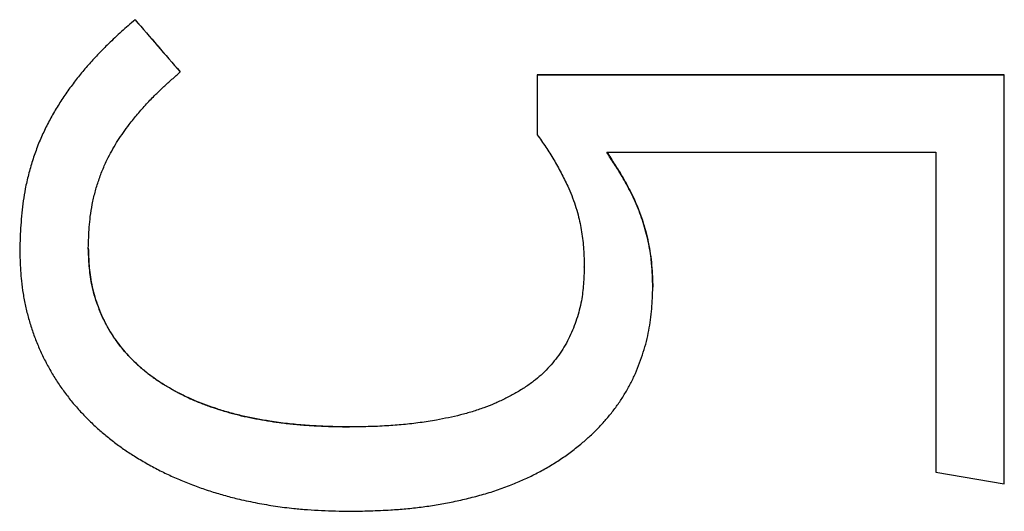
# Model space of a CAD drawing. Header units: millimetres. Extents: x 8 to 399, y 12 to 198.
# Tile 6 of 51: x 72.3 to 76.25, y 173.04 to 175.02. Entities that reach past the tile are written whole.
import ezdxf

# ---------------------------------------------------------------- set-up
doc = ezdxf.new("R2010")
doc.units = ezdxf.units.MM

msp = doc.modelspace()

# ---------------------------------------------------------------- linework, layer by layer
at = {"color": 7, "linetype": 'Continuous', "lineweight": 30}
for p, q in [((72.7582, 175.0176), (72.7582, 175.018)), ((72.9397, 174.8081), (72.9397, 174.8085)), ((74.3722, 174.7965), (76.2463, 174.7964)), ((74.3722, 174.7965), (74.3722, 174.7962)), ((74.3722, 174.7962), (74.3722, 174.5563)), ((76.2463, 174.7961), (74.3722, 174.7962)), ((76.2463, 174.7961), (76.2463, 174.7964)), ((76.2463, 173.1551), (76.2463, 174.7961)), ((74.6509, 174.4861), (75.971, 174.4861)), ((75.971, 174.4861), (75.971, 173.2024)), ((72.5707, 174.1011), (72.5707, 174.1015)), ((74.5605, 174.025), (74.5605, 174.0253)), ((73.6188, 173.3832), (73.6188, 173.3836)), ((75.971, 173.2024), (76.2463, 173.1551))]:
    msp.add_line(p, q, dxfattribs=at)
for centre, major_axis, start_param, end_param in [((73.7894, 173.9743), (-18.1307, 20.9136), 1.517876, 1.527905), ((73.7897, 173.9739), (-18.174, 20.9636), 1.517994, 1.527999)]:
    msp.add_ellipse(centre, major_axis=major_axis, ratio=0.003455, start_param=start_param, end_param=end_param, dxfattribs=at)
for points, knots in [([(72.7582, 175.0176), (72.7401, 175.0018), (72.704, 174.9702), (72.6552, 174.9252), (72.6123, 174.8821), (72.575, 174.8415), (72.5392, 174.7994), (72.5049, 174.7554), (72.4722, 174.7095), (72.4415, 174.6614), (72.4134, 174.6118), (72.3879, 174.5604), (72.3654, 174.5071), (72.3461, 174.4521), (72.33, 174.396), (72.3178, 174.3421), (72.3093, 174.2908), (72.3035, 174.2421), (72.2996, 174.1932), (72.297, 174.1442), (72.2959, 174.1115), (72.2953, 174.0952)], [0, 0, 0, 0, 0.067221, 0.134471, 0.185982, 0.237534, 0.289081, 0.340587, 0.393774, 0.447032, 0.500275, 0.55344, 0.607808, 0.662274, 0.716748, 0.771128, 0.816843, 0.862593, 0.908397, 0.954222, 1, 1, 1, 1]), ([(72.5707, 174.1011), (72.5711, 174.1152), (72.572, 174.1434), (72.5743, 174.1856), (72.5786, 174.2302), (72.5861, 174.2769), (72.5973, 174.3255), (72.6117, 174.3733), (72.6293, 174.4199), (72.6487, 174.462), (72.669, 174.4996), (72.6894, 174.5332), (72.7114, 174.5658), (72.7376, 174.6013), (72.7684, 174.6394), (72.804, 174.6798), (72.839, 174.7165), (72.8733, 174.7493), (72.9063, 174.779), (72.9286, 174.7984), (72.9397, 174.8081)], [0, 0, 0, 0, 0.051107, 0.102213, 0.153283, 0.21334, 0.27361, 0.333943, 0.394195, 0.454237, 0.501674, 0.549169, 0.596679, 0.644139, 0.709154, 0.774199, 0.839215, 0.892797, 0.946398, 1, 1, 1, 1]), ([(74.3722, 174.5563), (74.3836, 174.5398), (74.4066, 174.507), (74.4389, 174.4562), (74.4683, 174.4037), (74.492, 174.3554), (74.5108, 174.312), (74.5249, 174.2736), (74.536, 174.2363), (74.5441, 174.2004), (74.5503, 174.166), (74.5552, 174.1312), (74.5584, 174.096), (74.5599, 174.0605), (74.5603, 174.0368), (74.5605, 174.025)], [0, 0, 0, 0, 0.104597, 0.209294, 0.314083, 0.418876, 0.48997, 0.561103, 0.632147, 0.692912, 0.753718, 0.814504, 0.876305, 0.938153, 1, 1, 1, 1]), ([(74.6509, 174.4865), (74.6615, 174.4702), (74.6828, 174.4377), (74.712, 174.3907), (74.7377, 174.3452), (74.7597, 174.3012), (74.7788, 174.257), (74.7948, 174.2127), (74.8077, 174.1685), (74.8182, 174.1235), (74.8261, 174.0781), (74.8317, 174.0323), (74.8346, 173.9876), (74.8355, 173.9583), (74.8359, 173.9442)], [0, 0, 0, 0, 0.100104, 0.200192, 0.284597, 0.369043, 0.453412, 0.532228, 0.611274, 0.690471, 0.769705, 0.84884, 0.927715, 1, 1, 1, 1]), ([(74.8359, 173.9439), (74.8353, 173.9633), (74.8344, 173.9925), (74.8318, 174.0313), (74.8287, 174.0636), (74.8235, 174.0991), (74.8156, 174.1373), (74.8059, 174.1755), (74.7943, 174.2134), (74.7808, 174.251), (74.7657, 174.2874), (74.7491, 174.3223), (74.7315, 174.356), (74.7094, 174.3947), (74.6824, 174.438), (74.6614, 174.4701), (74.6509, 174.4861)], [0, 0, 0, 0, 0.100057, 0.150159, 0.200256, 0.26722, 0.334244, 0.401234, 0.469767, 0.538339, 0.606867, 0.672104, 0.737372, 0.802623, 0.901304, 1, 1, 1, 1]), ([(72.2953, 174.0952), (72.2958, 174.0812), (72.2968, 174.0532), (72.2988, 174.0111), (72.3023, 173.9662), (72.3085, 173.9184), (72.3181, 173.8681), (72.3307, 173.8184), (72.3459, 173.7695), (72.3636, 173.7217), (72.3839, 173.6751), (72.4069, 173.6298), (72.4323, 173.5857), (72.4601, 173.5432), (72.4902, 173.5022), (72.5225, 173.4631), (72.5569, 173.4258), (72.5932, 173.3901), (72.6312, 173.3563), (72.6709, 173.3243), (72.712, 173.2943), (72.756, 173.2653), (72.803, 173.2374), (72.8528, 173.2106), (72.9036, 173.186), (72.956, 173.1632), (73.0097, 173.1425), (73.0648, 173.1238), (73.1206, 173.1073), (73.182, 173.0917), (73.249, 173.0775), (73.3217, 173.0651), (73.389, 173.0565), (73.4507, 173.0512), (73.5067, 173.0481), (73.5628, 173.0461), (73.6001, 173.0451), (73.6188, 173.0446)], [0, 0, 0, 0, 0.0221973, 0.0443942, 0.0665834, 0.0935267, 0.1205338, 0.1475701, 0.1745917, 0.2015471, 0.2282517, 0.2550386, 0.2818693, 0.308702, 0.3354938, 0.3622017, 0.3889665, 0.4157937, 0.4426564, 0.4695234, 0.4963608, 0.5231324, 0.5529347, 0.5827643, 0.6125965, 0.6424025, 0.673053, 0.7037287, 0.7344076, 0.7650626, 0.8039452, 0.8428447, 0.8817267, 0.9112842, 0.9408512, 0.9704285, 1, 1, 1, 1]), ([(72.5707, 174.1015), (72.571, 174.0896), (72.5717, 174.0658), (72.5737, 174.0302), (72.5776, 173.993), (72.5842, 173.9545), (72.5938, 173.9148), (72.606, 173.8757), (72.6207, 173.8376), (72.6381, 173.8008), (72.658, 173.7654), (72.6804, 173.7315), (72.7051, 173.6992), (72.7319, 173.6686), (72.761, 173.6393), (72.7926, 173.6115), (72.8264, 173.5851), (72.8618, 173.5608), (72.8984, 173.5383), (72.9361, 173.5177), (72.9757, 173.4983), (73.0174, 173.4805), (73.0609, 173.4643), (73.1052, 173.4499), (73.1502, 173.4368), (73.1961, 173.4255), (73.2428, 173.4159), (73.2898, 173.4078), (73.3398, 173.4004), (73.393, 173.3941), (73.4493, 173.3896), (73.5058, 173.3866), (73.5623, 173.3847), (73.6, 173.3839), (73.6188, 173.3836)], [0, 0, 0, 0, 0.0249296, 0.0498586, 0.0747652, 0.1032371, 0.1318088, 0.1604066, 0.1889635, 0.217423, 0.2457246, 0.274122, 0.302562, 0.3309786, 0.3592964, 0.3891866, 0.4191547, 0.4491854, 0.4792425, 0.5092714, 0.5392023, 0.5716821, 0.6041937, 0.6367208, 0.6692216, 0.7025142, 0.7358277, 0.7691556, 0.802468, 0.8419451, 0.8814385, 0.9209589, 0.9604907, 1, 1, 1, 1]), ([(73.6188, 173.3832), (73.601, 173.3836), (73.5654, 173.3843), (73.506, 173.3859), (73.4407, 173.3895), (73.3696, 173.3962), (73.3045, 173.4051), (73.2453, 173.4154), (73.192, 173.4265), (73.1391, 173.4397), (73.0899, 173.4545), (73.0443, 173.4703), (73.0022, 173.4869), (72.9608, 173.5054), (72.9203, 173.5257), (72.8811, 173.5481), (72.8435, 173.5724), (72.8077, 173.5988), (72.774, 173.6272), (72.7422, 173.6577), (72.7125, 173.6903), (72.6853, 173.7249), (72.6608, 173.7616), (72.639, 173.8002), (72.6201, 173.8404), (72.6042, 173.8817), (72.5921, 173.9213), (72.5836, 173.9589), (72.578, 173.9941), (72.5743, 174.0297), (72.5719, 174.0654), (72.5711, 174.0892), (72.5707, 174.1011)], [0, 0, 0, 0, 0.037354, 0.074706, 0.124613, 0.174534, 0.224432, 0.262505, 0.300606, 0.338693, 0.376746, 0.408329, 0.439995, 0.471683, 0.503346, 0.534956, 0.566502, 0.597224, 0.628054, 0.658906, 0.68971, 0.72041, 0.751258, 0.782232, 0.813256, 0.844245, 0.875106, 0.900026, 0.924984, 0.949993, 0.975021, 1, 1, 1, 1]), ([(74.5605, 174.025), (74.5602, 174.0136), (74.5597, 173.9909), (74.5578, 173.957), (74.5546, 173.9231), (74.5493, 173.8882), (74.5413, 173.8524), (74.5307, 173.8159), (74.5176, 173.7801), (74.5023, 173.7453), (74.4845, 173.7115), (74.4641, 173.6788), (74.441, 173.6477), (74.4154, 173.6184), (74.3876, 173.5913), (74.3561, 173.5652), (74.3208, 173.5403), (74.282, 173.5167), (74.2417, 173.4955), (74.2003, 173.4766), (74.1569, 173.4594), (74.1115, 173.4441), (74.0641, 173.4311), (74.0162, 173.4201), (73.9621, 173.4096), (73.9017, 173.4), (73.8351, 173.3925), (73.7656, 173.387), (73.6935, 173.3841), (73.6437, 173.3835), (73.6188, 173.3832)], [0, 0, 0, 0, 0.026288, 0.052596, 0.078876, 0.105125, 0.134418, 0.163808, 0.193229, 0.222613, 0.251899, 0.281749, 0.311742, 0.341784, 0.371778, 0.401629, 0.436647, 0.471755, 0.506928, 0.5421, 0.577171, 0.615113, 0.6531, 0.691116, 0.7291, 0.780895, 0.832718, 0.884528, 0.942258, 1, 1, 1, 1]), ([(73.6188, 173.0446), (73.6464, 173.0452), (73.7016, 173.0463), (73.7771, 173.0494), (73.8454, 173.0547), (73.9063, 173.0614), (73.967, 173.0702), (74.0277, 173.0814), (74.0884, 173.0948), (74.1491, 173.1105), (74.2091, 173.1287), (74.2653, 173.1492), (74.3177, 173.1715), (74.3666, 173.1951), (74.4142, 173.2212), (74.4604, 173.2497), (74.5049, 173.2806), (74.5451, 173.3122), (74.5813, 173.344), (74.6137, 173.3754), (74.6445, 173.4085), (74.6735, 173.4433), (74.7003, 173.4796), (74.7247, 173.5176), (74.7467, 173.5571), (74.7663, 173.5979), (74.7835, 173.64), (74.7982, 173.6829), (74.8105, 173.7266), (74.8203, 173.7702), (74.8272, 173.8137), (74.8317, 173.857), (74.8345, 173.9004), (74.8354, 173.9294), (74.8359, 173.9439)], [0, 0, 0, 0, 0.048601, 0.097195, 0.133165, 0.169155, 0.205139, 0.2411, 0.277876, 0.314685, 0.351471, 0.388214, 0.41998, 0.451842, 0.483737, 0.515616, 0.547438, 0.579177, 0.605634, 0.632181, 0.658757, 0.685314, 0.711815, 0.738241, 0.764772, 0.791389, 0.818058, 0.844736, 0.871373, 0.897918, 0.923409, 0.94893, 0.974475, 1, 1, 1, 1])]:
    msp.add_open_spline(points, degree=3, knots=knots, dxfattribs=at)

doc.saveas('drawing.dxf')
